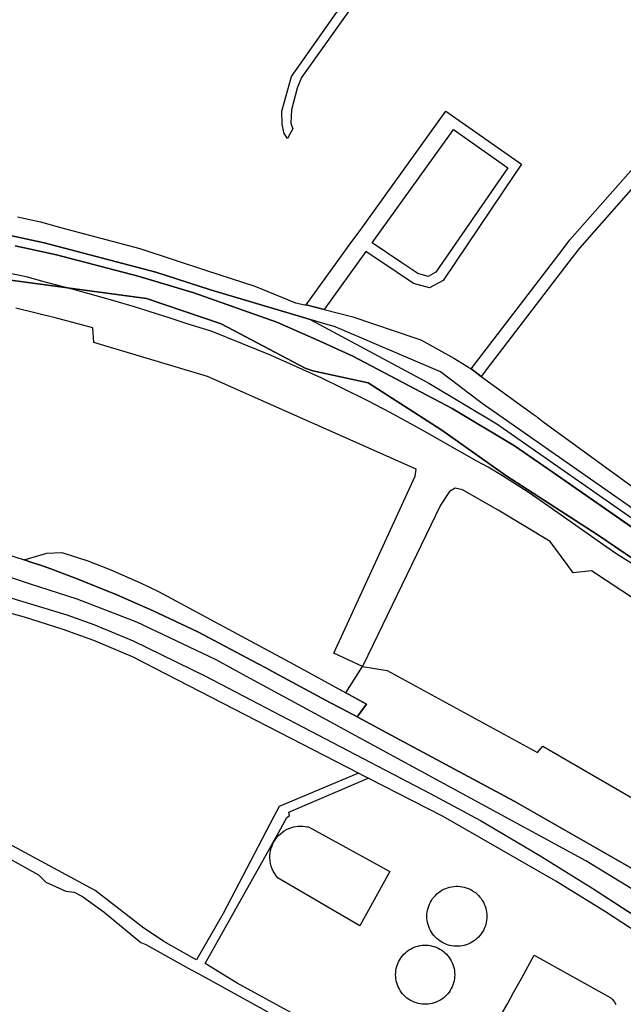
# Model space of a CAD drawing. Header units: metres. Extents: x 89872 to 99175, y 455036 to 468911.
# Tile 166 of 196: x 97212 to 97539, y 461364 to 461896. Entities that reach past the tile are written whole.
import ezdxf

# ---------------------------------------------------------------- set-up
doc = ezdxf.new("R2010")
doc.units = ezdxf.units.M
doc.layers.add('Gemeentegrenzen', color=7, linetype='KG-GEMEENTE')
doc.layers.add('Wegdeel doorgaand', color=1, linetype='Continuous')
doc.layers.add('Waterdeel', color=7, linetype='Continuous', true_color=0x00aaff)
doc.layers.add('Wegdeel', color=7, linetype='Continuous', true_color=0x9a9a9a)
doc.linetypes.add('KG-GEMEENTE', pattern='A,1,-2.25,[5,NLCS.SHX,S=1,R=0,X=0,Y=0],-2.25', length=5.5)

msp = doc.modelspace()

# ---------------------------------------------------------------- linework, layer by layer
at = {"layer": 'Gemeentegrenzen', "flags": 128}
msp.add_lwpolyline([(95578.88, 466353.52), (95618.43, 466338.2), (95618.67, 466338.1), (95619.02, 466337.97), (95625.15, 466335.6), (95636.1, 466331.35), (95729.79, 466295.06), (95828.06, 466257), (95840.45, 466252.07), (95871.9, 466239.55), (96008.37, 466185.25), (96034.32, 466174.92), (96246.74, 466093.48), (96252.48, 466092.71), (96263.39, 466091.24), (96271.48, 466091.87), (96276.06, 466092.22), (96279.27, 466092.78), (96283.08, 466093.44), (96290.47, 466094.72), (96300.79, 466097.49), (96313.23, 466097.38), (96327.84, 466095.09), (96346, 466091.31), (96380.26, 466082.9), (96396.02, 466078.86), (96405.88, 466078.53), (96419.03, 466081.55), (96431.66, 466085.66), (96434.81, 466085.95), (96440.52, 466086.46), (96448.34, 466084.81), (96462.44, 466080.17), (96475.51, 466081.18), (96487.37, 466080.88), (96503.21, 466078.83), (96507.9, 466078.54), (96518.04, 466077.91), (96565.6, 466075.94), (96581.07, 466074.36), (96591.94, 466072.9), (96598.14, 466071.96), (96602.09, 466074.16), (96604.87, 466079.2), (96606.66, 466088.93), (96607.95, 466092.85), (96610.89, 466094.99), (96614.65, 466095.93), (96642.53, 466097.11), (96648.55, 466097.28), (96654.22, 466095.66), (96660.84, 466093.28), (96666.95, 466092), (96674.38, 466091.9), (96683.38, 466094.32), (96690.86, 466096.1), (96698.18, 466097.34), (96707.64, 466097.36), (96725.2, 466093.75), (96741.15, 466092.96), (96746.3, 466092.7), (96774.54, 466088.17), (96810.22, 466085.91), (96825.89, 466085.58), (96834.38, 466086.84), (96845.36, 466090.96), (96858.14, 466097.13), (96863.59, 466099.67), (96872.27, 466103.71), (96878.26, 466105.59), (96884.67, 466107.09), (96901.34, 466108.4), (96913.28, 466109.15), (96929.32, 466111.47), (96962.69, 466115.02), (96972.16, 466116.02), (96973.79, 466095.45), (96976.03, 466078.6), (96980.26, 466068.59), (96981.94, 466057.21), (96982.67, 466043.31), (96982.42, 466039.53), (96978.83, 465985.46), (96978.56, 465981.35), (96977.82, 465945.28), (96977.87, 465944.76), (96979.1, 465931.91), (96980.85, 465913.78), (96983.54, 465885.73), (96986.61, 465853.79), (96986.41, 465839.64), (96985.79, 465832.95), (96984.35, 465817.48), (96984.54, 465795.67), (96987.82, 465778.76), (96989.28, 465778.98), (96990.5, 465778.53), (96990.93, 465777.63), (96990.53, 465775.91), (96989.92, 465775.22), (96988.46, 465774.38), (96996.78, 465745.28), (96997.38, 465743.19), (96997.43, 465743.02), (96997.45, 465742.95), (96999.52, 465735.71), (97004.74, 465717.45), (97004.89, 465717.49), (97004.98, 465717.51), (97012.24, 465719.23), (97012.91, 465715.46), (97013.79, 465710.48), (97013.74, 465705.99), (97019.83, 465684.79), (97020.22, 465683.28), (97021.09, 465679.02), (97021.12, 465678.86), (97025.38, 465657.96), (97030.09, 465648.63), (97041.1, 465633.79), (97041.32, 465633.16), (97041.65, 465632.24), (97044.71, 465623.72), (97053.27, 465599.9), (97073.92, 465542.39), (97108.3, 465446.68), (97119.05, 465418.48), (97122.47, 465407.89), (97124.7, 465401.46), (97142.5, 465350.04), (97160.82, 465301.97), (97166.51, 465288.38), (97174.63, 465268.98), (97186.42, 465241.99), (97203.39, 465205.68), (97206.38, 465199.3), (97208.15, 465196.68), (97239.64, 465133.8), (97243.26, 465127.15), (97272.08, 465074.09), (97272.17, 465073.93), (97287.2, 465047.87), (97292.01, 465039.53), (97292.13, 465039.31), (97301.15, 465023.22), (97301.23, 465023.08), (97314.37, 465000), (97317.28, 464995.66), (97342.18, 464952.11), (97337.16, 464949.43), (97344.96, 464935.53), (97371.46, 464888.33), (97376.81, 464891.35), (97386.61, 464874.11), (97431.45, 464795.15), (97474.34, 464719.63), (97500, 464674.44), (97512.01, 464653.3), (97539.81, 464604.35), (97561.93, 464565.4), (97568.67, 464553.85), (97567.81, 464553.52), (97569.85, 464548.36), (97572.82, 464549.58), (97578.47, 464538.95), (97582.84, 464541.2), (97587.48, 464533.08), (97591.35, 464526.05), (97587.66, 464523.81), (97589.67, 464520.27), (97601.21, 464500), (97608.37, 464487.43), (97624.52, 464459.06), (97633.82, 464442.72), (97653.13, 464408.81), (97656.43, 464403.02), (97666.23, 464385.8), (97675.49, 464369.53), (97676.45, 464370.13), (97684.05, 464374.93), (97691.45, 464362.73), (97696.47, 464354.46), (97701.49, 464346.19), (97706.52, 464337.91), (97706.67, 464337.66), (97711.54, 464329.64), (97719.07, 464317.23), (97724.14, 464308.98), (97729.37, 464300.84), (97732.05, 464296.81), (97734.74, 464292.84), (97753.86, 464269.25), (97755.41, 464267.33), (97779.44, 464237.67), (97781.51, 464235.12), (97781.89, 464234.64), (97789.98, 464229.67), (97794.63, 464226.82), (97809.57, 464226.37), (97836.64, 464226.91), (97846.26, 464222.82), (97861.56, 464216.33), (97871.9, 464212.34), (97883.3, 464207.94), (97886.56, 464208.33), (97895.62, 464209.4), (97906.44, 464210.68), (97935.3, 464224.5), (97963.59, 464238.05), (97967.75, 464240.53), (97971.87, 464243.06), (97975.97, 464245.64), (97980.02, 464248.28), (97984.05, 464250.97), (97988.04, 464253.7), (97991.99, 464256.49), (97995.09, 464258.74), (97995.91, 464259.33), (97999.79, 464262.23), (98003.63, 464265.17), (98006.24, 464267.21), (98007.44, 464268.15), (98011.21, 464271.19), (98014.94, 464274.27), (98018.64, 464277.39), (98022.31, 464280.54), (98025.96, 464283.73), (98029.58, 464286.93), (98033.19, 464290.16), (98036.78, 464293.4), (98040.36, 464296.66), (98043.93, 464299.92), (98047.57, 464303.26), (98051.08, 464306.45), (98054.67, 464309.69), (98058.28, 464312.92), (98061.9, 464316.12), (98065.54, 464319.31), (98069.2, 464322.48), (98072.87, 464325.64), (98076.55, 464328.77), (98080.26, 464331.89), (98083.98, 464334.98), (98087.71, 464338.06), (98091.4, 464341.08), (98095.22, 464344.17), (98099.02, 464347.21), (98102.79, 464350.19), (98106.6, 464353.18), (98110.42, 464356.15), (98111.97, 464357.33), (98112.03, 464357.38), (98114.26, 464359.09), (98118.11, 464362.02), (98121.98, 464364.93), (98125.86, 464367.82), (98129.76, 464370.7), (98133.66, 464373.55), (98137.59, 464376.38), (98141.52, 464379.19), (98145.48, 464381.99), (98149.44, 464384.76), (98153.42, 464387.52), (98157.41, 464390.25), (98161.42, 464392.97), (98165.44, 464395.66), (98169.47, 464398.34), (98173.51, 464400.99), (98177.57, 464403.63), (98181.64, 464406.24), (98185.52, 464408.71), (98185.73, 464408.84), (98189.83, 464411.41), (98193.94, 464413.97), (98198.06, 464416.5), (98202.19, 464419.02), (98206.34, 464421.51), (98210.5, 464423.98), (98214.67, 464426.43), (98218.86, 464428.87), (98218.97, 464428.93), (98219.01, 464428.95), (98219.19, 464429.06), (98223.05, 464431.28), (98227.26, 464433.67), (98231.48, 464436.04), (98235.71, 464438.38), (98239.95, 464440.71), (98244.21, 464443.02), (98248.47, 464445.3), (98252.75, 464447.57), (98257.04, 464449.81), (98261.34, 464452.03), (98265.65, 464454.23), (98269.97, 464456.41), (98274.3, 464458.57), (98278.64, 464460.7), (98283, 464462.82), (98287.31, 464464.89), (98291.63, 464466.93), (98296.16, 464469.05), (98300.51, 464471.06), (98304.91, 464473.08), (98309.3, 464475.11), (98313.71, 464477.15), (98318.07, 464479.21), (98322.28, 464481.24), (98326.76, 464483.47), (98331.06, 464485.69), (98335.32, 464487.99), (98339.53, 464490.37), (98343.68, 464492.85), (98347.78, 464495.42), (98351.83, 464498.08), (98355.81, 464500.82), (98359.74, 464503.65), (98363.6, 464506.57), (98367.39, 464509.57), (98371.12, 464512.66), (98374.78, 464515.82), (98378.38, 464519.07), (98381.89, 464522.39), (98385.34, 464525.79), (98388.71, 464529.26), (98392, 464532.8), (98393.09, 464534.03), (98395.22, 464536.42), (98398.35, 464540.11), (98401.4, 464543.86), (98404.37, 464547.68), (98407.26, 464551.57), (98408.54, 464553.36), (98410.07, 464555.51), (98412.81, 464559.49), (98415.5, 464563.52), (98418.14, 464567.57), (98420.75, 464571.65), (98423.33, 464575.75), (98423.85, 464576.58), (98425.28, 464578.87), (98426.91, 464581.48), (98428.45, 464583.95), (98428.89, 464584.66), (98430.46, 464587.18), (98431.55, 464588.92), (98431.74, 464589.23), (98433.02, 464591.28), (98438.14, 464599.5), (98447.1, 464613.86), (98449.61, 464612.33), (98450.77, 464611.61), (98458.91, 464606.63), (98506.29, 464577.58), (98569.92, 464538.57), (98556.29, 464517.67), (98554.12, 464513.72), (98550.27, 464506.73), (98525.15, 464466.81), (98503.02, 464431.15), (98484.19, 464400.8), (98483.75, 464400.05), (98438.76, 464322.26), (98436.75, 464318.79), (98465.31, 464302.51), (98464.32, 464300.85), (98450.07, 464276.86), (98449.93, 464273.87), (98448.66, 464248.34), (98448.16, 464238.18), (98449, 464233.97), (98449.1, 464233.48), (98449.73, 464230.08), (98450.17, 464226.85), (98450.35, 464222.38), (98450.26, 464217.45), (98449.91, 464213.16), (98449.46, 464207.61), (98448.81, 464203.48), (98448.05, 464199.68), (98453.99, 464200.77), (98465.07, 464203.62), (98500, 464142.66), (98559.1, 464039.53), (98561.77, 464034.87), (98563.25, 464035.68), (98571.99, 464021.83), (98577.08, 464013.76), (98577.17, 464013.56), (98580.85, 464005.45), (98578.97, 464004.74), (98578.17, 464003.98), (98576.67, 464000.02), (98574.7, 463995.11), (98574.12, 463993.92), (98573, 463992.81), (98571.89, 463992.03), (98556.26, 463982.92), (98540.02, 463972.76), (98538.75, 463972.07), (98533.13, 463968.25), (98529.52, 463965.86), (98528.81, 463965.4), (98525.34, 463962.91), (98522.58, 463960.73), (98520.53, 463958.95), (98517.51, 463956.25), (98510.81, 463949.53), (98538.62, 463903.29), (98545.04, 463892.95), (98550.64, 463883.92), (98567.92, 463860.25), (98571.2, 463855.77), (98571.41, 463855.48), (98575.29, 463851.09), (98581.54, 463844), (98587.19, 463837.61), (98622.04, 463794.61), (98639.49, 463773), (98647.15, 463763.51), (98686.85, 463712.04), (98730.33, 463653.75), (98779.25, 463593.55), (98785.67, 463585.55), (98797.33, 463569.72), (98802.16, 463563.09), (98812.27, 463547.98), (98814.92, 463544.15), (98827.45, 463528.98), (98833.74, 463521.26), (98843.83, 463507.42), (98849.16, 463500.12), (98859.17, 463485.81), (98872.51, 463467.93), (98886.88, 463449.8), (98900.98, 463432.02), (98924.87, 463402.18), (98934, 463390.61), (98948.83, 463371.83), (98972.34, 463340.82), (98985.02, 463324.14), (99004.19, 463300.13), (99023.71, 463275.23), (99027.18, 463270.8), (99061.84, 463226.97), (99082.62, 463200.73), (99098.58, 463179.31), (99115.84, 463155.99), (99122.15, 463148.23), (99149.61, 463114.82), (99174.93, 463084.13), (99174.4, 463083.03), (99170.48, 463074.96), (99168.96, 463071.82), (99168.83, 463070.08), (99167.09, 463039.53), (99166.34, 463026.46), (99148.23, 462781.81), (99147.73, 462775.67), (99134.29, 462608.59), (99129.87, 462553.72), (99120.1, 462410), (99117.92, 462378.01), (99116.12, 462351.54), (99100.92, 462133.05), (99097.22, 462082.23), (99095.94, 462039.53), (99094.96, 462006.98), (99092.74, 461944.45), (99089.52, 461937.67), (99087.23, 461932.07), (99086.34, 461929.21), (99085.01, 461922.93), (99083.19, 461912.54), (99082.51, 461909.65), (99081.43, 461905.26), (99080.51, 461902.29), (99079.75, 461899.83), (99068.2, 461869.13), (99033.03, 461776.31), (99026.75, 461759.99), (99009.56, 461709.52), (99000.52, 461686.01), (98992.77, 461666.96), (98989.71, 461658.69), (98988.75, 461656.4), (98988.65, 461656.09), (98987.34, 461652.2), (98984.18, 461641.57), (98981.93, 461632.89), (98980.47, 461627.94), (98978.74, 461622.83), (98964.01, 461584.13), (98949.81, 461547.53), (98946.22, 461537.87), (98942.84, 461527.88), (98935.76, 461506.68), (98926.4, 461480.83), (98925.03, 461477.28), (98921.13, 461468.72), (98905.85, 461436.96), (98898.19, 461420.12), (98896.89, 461416.81), (98896.48, 461415.96), (98895.57, 461410.98), (98887.46, 461373.08), (98885.74, 461365.79), (98884.95, 461360.5), (98884.22, 461354.6), (98884.29, 461349.04), (98884.3, 461343.7), (98884.83, 461335.1), (98884.83, 461334.79), (98884.86, 461330.71), (98884.93, 461327.69), (98884.95, 461326.77), (98884.35, 461324.93), (98883.17, 461321.71), (98872.37, 461290.26), (98867.86, 461279.31), (98865.1, 461272.56), (98861.01, 461264.08), (98856.85, 461256.21), (98853.32, 461249.76), (98848.21, 461241.56), (98843.99, 461234.4), (98840.2, 461227.49), (98836.02, 461218.72), (98829.88, 461205.41), (98822.35, 461190.32), (98816.37, 461177.89), (98812.84, 461169.44), (98810.17, 461163.74), (98806.93, 461155.59), (98803.39, 461146.33), (98794.92, 461125.26), (98792.08, 461118.22), (98789.95, 461113.56), (98787.25, 461107.97), (98784.57, 461102.93), (98781.02, 461097.8), (98774.97, 461089.82), (98765.96, 461077.65), (98759.4, 461069.19), (98756.91, 461066.39), (98754.16, 461064.22), (98750.72, 461061.69), (98744.24, 461057.76), (98739.81, 461055.46), (98736.05, 461054.5), (98731.06, 461053.15), (98728.18, 461052.41), (98724.56, 461050.78), (98720.31, 461048.26), (98717.32, 461045.77), (98714.35, 461042.94), (98711.44, 461040.24), (98710.14, 461039.53), (98709.38, 461039.12), (98707.08, 461038.13), (98704.85, 461037.33), (98702.58, 461036.73), (98700.4, 461036.48), (98699.05, 461036.51), (98696.51, 461036.24), (98693.33, 461035.53), (98689.73, 461034.55), (98686.3, 461033.21), (98684.42, 461032.55), (98676.74, 461028.73), (98670.21, 461025.53), (98663.13, 461021.88), (98657.62, 461018.71), (98649.9, 461013.87), (98642.58, 461009.41), (98638.41, 461006.51), (98631.08, 461001.55), (98626.17, 460998.7), (98620.77, 460995.85), (98615.23, 460992.79), (98608.72, 460989.13), (98602.5, 460985.4), (98596.2, 460981.82), (98592.71, 460979.39), (98590.83, 460978.08), (98584.13, 460972.63), (98577.35, 460966.32), (98569.89, 460958.72), (98563.67, 460951.35), (98559.09, 460944.88), (98554.07, 460937.72), (98544.68, 460924.01), (98538.77, 460915.33), (98535.57, 460909.6), (98531.94, 460902.95), (98530.21, 460899.14), (98523.43, 460884.85), (98520, 460876.5), (98516.01, 460865.72), (98515.17, 460862.29), (98514.88, 460861.1), (98513.43, 460853.44), (98511.87, 460845.6), (98510.62, 460840.03), (98508.84, 460834.59), (98506.55, 460827.62), (98505.06, 460823.57), (98503.59, 460820.29), (98501.9, 460817.72), (98500.02, 460816.86), (98497.82, 460816.95), (98494.61, 460817.44), (98491.08, 460818.6), (98487.24, 460819.8), (98481.43, 460820.62), (98480.98, 460820.1), (98477.51, 460815.71), (98474.86, 460812.63), (98472.47, 460809.86), (98469.82, 460805.99), (98466.11, 460799.13), (98452.34, 460773.77), (98452.15, 460773.67), (98444.23, 460769.41), (98443.09, 460768.8), (98442.44, 460768.44), (98439.97, 460767.12), (98394.09, 460744.72), (98393.04, 460744.26), (98392.58, 460744.05), (98387.07, 460741.44), (98387.02, 460741.42), (98370.66, 460733.69), (98370.19, 460734.14), (98348.85, 460755.02), (98327.67, 460775.81), (98309.85, 460793.63), (98294.48, 460809.41), (98276.89, 460827.64), (98263.18, 460841.96), (98251.22, 460854.89), (98248.54, 460857.83), (98243.8, 460863.6), (98232.21, 460877.47), (98221, 460892.19), (98211.01, 460905.18), (98186.51, 460937.34), (98152.84, 460981.8), (98136.8, 461002.72), (98117.9, 461028.6), (98110.3, 461039.53), (98102.5, 461050.76), (98082.37, 461079.11), (98059.29, 461110.82), (98047.68, 461126.73), (98035.82, 461142.76), (98033.24, 461146.32), (98030.95, 461149.72), (98025.67, 461158.51), (98010.97, 461182.61), (98002.13, 461197.59), (97999.21, 461201.19), (97988.44, 461214.19), (97978.02, 461226.28), (97965.29, 461241.01), (97947.49, 461260.47), (97935.64, 461273.37), (97928.09, 461281.05), (97908.04, 461301.04), (97893.94, 461315), (97878.93, 461329.93), (97878.93, 461329.93), (97871.9, 461337.02), (97860.17, 461348.84), (97860.07, 461348.95), (97855.86, 461353.19), (97840.96, 461368.15), (97831.1, 461378.09), (97817.98, 461390.85), (97814.45, 461394.13), (97805.16, 461402.66), (97804.26, 461403.49), (97803.93, 461403.79), (97796.39, 461410.57), (97779.63, 461425.09), (97766.25, 461436.64), (97757.33, 461443.79), (97736.18, 461461.64), (97732.6, 461464.81), (97723.93, 461472.79), (97702.69, 461490.9), (97692.52, 461498.86), (97665.44, 461520.36), (97656.68, 461527.33), (97645.96, 461535.89), (97640.78, 461539.94), (97635.35, 461543.99), (97598.6, 461568.06), (97586.78, 461575.61), (97583.93, 461577.43), (97565.34, 461588.71), (97549.26, 461598.71), (97535.79, 461607.19), (97529.35, 461611.48), (97498.43, 461633.26), (97487.21, 461641.05), (97473.29, 461649.83), (97465.65, 461654.56), (97459.48, 461657.85), (97430.55, 461674.19), (97412.69, 461684.04), (97400.44, 461690.41), (97386.67, 461697.29), (97375.66, 461702.69), (97365.12, 461707.34), (97347.84, 461715.19), (97332.78, 461721.25), (97315.81, 461728.09), (97303.37, 461731.93), (97293.64, 461735.19), (97274.93, 461741.06), (97261.39, 461745.09), (97241.38, 461750.6), (97226.8, 461754.47), (97216.52, 461757.22), (97210.65, 461758.52), (97192.92, 461761.9), (97182.35, 461763.45), (97173.74, 461764.57), (97156.42, 461766.51), (97146.01, 461767.41), (97136.46, 461768.02), (97129.7, 461768.7), (97120.49, 461769.17), (97111.19, 461769.48), (97090.55, 461768.98), (97054.56, 461767.38), (96998.33, 461764.59), (96940.52, 461760.84), (96903.94, 461758.84), (96875.4, 461757.36), (96867.15, 461756.98), (96860.8, 461756.92), (96824.87, 461758.72), (96773.8, 461761.34), (96754.45, 461762.96), (96667.65, 461771.39), (96667.21, 461771.48), (96653.7, 461774.27), (96621.22, 461780.67), (96601.6, 461784.72), (96584.29, 461788.88), (96564.63, 461793.82), (96550.11, 461797.72), (96526.93, 461804.7), (96505.06, 461811.9), (96487.91, 461817.9), (96458.22, 461828.56), (96437.44, 461836.22), (96422.1, 461842.97), (96400.27, 461852.89), (96373.52, 461866.22), (96353.86, 461876.2), (96329.14, 461890.13), (96311.77, 461900.27), (96298.45, 461908.39), (96281.03, 461919.95), (96269.99, 461928.22), (96257.87, 461937.4), (96243.77, 461948.97), (96239.56, 461952.48), (96239.19, 461952.79), (96223.34, 461966.95), (96214.62, 461974.86), (96174.36, 462017.25), (96165.87, 462026.56), (96160.97, 462032.11), (96155.08, 462039.53), (96137.49, 462061.69), (96123.09, 462079.81), (96108.76, 462099.05), (96103.59, 462105.96), (96092.08, 462121.55), (96087.06, 462128.6), (96070.74, 462153.56), (96053.34, 462180.5), (96027.51, 462225.12), (96003.22, 462272.3), (95985.38, 462309.33), (95969.22, 462349.49), (95953.01, 462392.36), (95937.38, 462437.15), (95936.4, 462440.4), (95924.03, 462475.33), (95920.63, 462486.29)], dxfattribs=at)
at = {"layer": 'Waterdeel', "lineweight": -3}
for p, q in [((97195.92, 461587.38), (97237.78, 461574.78)), ((97214.8, 461573.41), (97188.12, 461580.84)), ((97235.8, 461566.84), (97214.8, 461573.41)), ((97237.78, 461574.78), (97252.32, 461569.54)), ((97252.42, 461560.94), (97235.8, 461566.84)), ((97252.32, 461569.54), (97273.64, 461560.62)), ((97273.2, 461551.97), (97252.42, 461560.94)), ((97273.64, 461560.62), (97312.79, 461541.62)), ((97395.43, 461489.16), (97273.2, 461551.97)), ((97312.79, 461541.62), (97434.32, 461478.23)), ((97398.18, 461487.75), (97395.43, 461489.16)), ((97400.64, 461486.49), (97398.18, 461487.75)), ((97441.18, 461465.77), (97400.64, 461486.49)), ((97434.32, 461478.23), (97461.46, 461463.49)), ((97502.2, 461430.77), (97441.18, 461465.77)), ((97355.33, 461457.94), (97356.58, 461458.66)), ((97356.58, 461458.66), (97357.73, 461459.21)), ((97357.73, 461459.21), (97358.9, 461459.66)), ((97358.9, 461459.66), (97360.29, 461460.07)), ((97360.29, 461460.07), (97361.63, 461460.35)), ((97361.63, 461460.35), (97362.87, 461460.51)), ((97362.87, 461460.51), (97364.17, 461460.58)), ((97364.17, 461460.58), (97365.46, 461460.54)), ((97365.46, 461460.54), (97366.67, 461460.42)), ((97366.67, 461460.42), (97367.76, 461460.23)), ((97367.76, 461460.23), (97368.41, 461460.08)), ((97368.41, 461460.08), (97412.46, 461436.08)), ((97461.46, 461463.49), (97493.24, 461444.88)), ((97350.49, 461453.07), (97351.4, 461454.47)), ((97351.4, 461454.47), (97352.31, 461455.48)), ((97352.31, 461455.48), (97353.26, 461456.38)), ((97353.26, 461456.38), (97354.2, 461457.15)), ((97354.2, 461457.15), (97355.33, 461457.94)), ((97347.95, 461447.38), (97348.07, 461447.83)), ((97348.07, 461447.83), (97348.28, 461448.63)), ((97348.28, 461448.63), (97348.73, 461449.92)), ((97348.73, 461449.92), (97349.2, 461451.02)), ((97349.2, 461451.02), (97349.72, 461452.01)), ((97349.72, 461452.01), (97350.49, 461453.07)), ((97347.57, 461443.22), (97347.58, 461444.57)), ((97347.68, 461441.75), (97347.57, 461443.22)), ((97347.58, 461444.57), (97347.71, 461445.97)), ((97347.71, 461445.97), (97347.95, 461447.38)), ((97493.24, 461444.88), (97522.12, 461426.85)), ((97347.92, 461440.32), (97347.68, 461441.75)), ((97348.27, 461438.93), (97347.92, 461440.32)), ((97348.81, 461437.41), (97348.27, 461438.93)), ((97349.41, 461436.11), (97348.81, 461437.41)), ((97350.01, 461435.03), (97349.41, 461436.11)), ((97350.93, 461433.67), (97350.01, 461435.03)), ((97352, 461432.39), (97350.93, 461433.67)), ((97396.18, 461406.7), (97352, 461432.39)), ((97412.46, 461436.08), (97396.18, 461406.7)), ((97441.58, 461426.38), (97442.62, 461426.84)), ((97442.62, 461426.84), (97443.68, 461427.22)), ((97443.68, 461427.22), (97444.77, 461427.53)), ((97444.77, 461427.53), (97445.87, 461427.77)), ((97445.87, 461427.77), (97446.99, 461427.93)), ((97446.99, 461427.93), (97448.12, 461428.01)), ((97448.12, 461428.01), (97449.25, 461428.01)), ((97449.25, 461428.01), (97450.38, 461427.93)), ((97450.38, 461427.93), (97451.5, 461427.77)), ((97451.5, 461427.77), (97452.61, 461427.53)), ((97452.61, 461427.53), (97453.7, 461427.22)), ((97453.7, 461427.22), (97454.76, 461426.84)), ((97454.76, 461426.84), (97455.79, 461426.38)), ((97529.1, 461414.14), (97502.2, 461430.77)), ((97522.12, 461426.85), (97556.82, 461404.36)), ((97434.94, 461420.4), (97435.57, 461421.33)), ((97435.57, 461421.33), (97436.27, 461422.22)), ((97436.27, 461422.22), (97437.03, 461423.07)), ((97437.03, 461423.07), (97437.84, 461423.85)), ((97437.84, 461423.85), (97438.71, 461424.58)), ((97438.71, 461424.58), (97439.62, 461425.24)), ((97439.62, 461425.24), (97440.58, 461425.84)), ((97440.58, 461425.84), (97441.58, 461426.38)), ((97455.79, 461426.38), (97456.79, 461425.84)), ((97456.79, 461425.84), (97457.75, 461425.24)), ((97457.75, 461425.24), (97458.67, 461424.58)), ((97458.67, 461424.58), (97459.53, 461423.85)), ((97459.53, 461423.85), (97460.35, 461423.07)), ((97460.35, 461423.07), (97461.1, 461422.22)), ((97461.1, 461422.22), (97461.8, 461421.33)), ((97461.8, 461421.33), (97462.43, 461420.4)), ((97432.83, 461415.18), (97433.1, 461416.27)), ((97433.1, 461416.27), (97433.46, 461417.35)), ((97433.46, 461417.35), (97433.88, 461418.4)), ((97433.88, 461418.4), (97434.36, 461419.38)), ((97434.36, 461419.38), (97434.94, 461420.4)), ((97462.43, 461420.4), (97463, 461419.42)), ((97463, 461419.42), (97463.5, 461418.4)), ((97463.5, 461418.4), (97463.92, 461417.35)), ((97463.92, 461417.35), (97464.27, 461416.27)), ((97464.27, 461416.27), (97464.54, 461415.18)), ((97432.48, 461411.8), (97432.52, 461412.94)), ((97432.52, 461410.67), (97432.48, 461411.8)), ((97432.52, 461412.94), (97432.63, 461414.06)), ((97432.63, 461409.55), (97432.52, 461410.67)), ((97432.63, 461414.06), (97432.83, 461415.18)), ((97464.54, 461415.18), (97464.74, 461414.06)), ((97464.74, 461414.06), (97464.86, 461412.94)), ((97464.86, 461410.67), (97464.74, 461409.55)), ((97464.86, 461412.94), (97464.9, 461411.8)), ((97464.9, 461411.8), (97464.86, 461410.67)), ((97554.69, 461397.3), (97529.1, 461414.14)), ((97432.83, 461408.43), (97432.63, 461409.55)), ((97433.1, 461407.34), (97432.83, 461408.43)), ((97433.46, 461406.26), (97433.1, 461407.34)), ((97433.88, 461405.21), (97433.46, 461406.26)), ((97463.92, 461406.26), (97463.5, 461405.21)), ((97464.27, 461407.34), (97463.92, 461406.26)), ((97464.54, 461408.43), (97464.27, 461407.34)), ((97464.74, 461409.55), (97464.54, 461408.43)), ((97434.38, 461404.2), (97433.88, 461405.21)), ((97434.94, 461403.22), (97434.38, 461404.2)), ((97435.57, 461402.28), (97434.94, 461403.22)), ((97436.27, 461401.39), (97435.57, 461402.28)), ((97437.03, 461400.54), (97436.27, 461401.39)), ((97437.84, 461399.76), (97437.03, 461400.54)), ((97460.35, 461400.54), (97459.53, 461399.76)), ((97461.1, 461401.39), (97460.35, 461400.54)), ((97461.8, 461402.28), (97461.1, 461401.39)), ((97462.43, 461403.22), (97461.8, 461402.28)), ((97463, 461404.2), (97462.43, 461403.22)), ((97463.5, 461405.21), (97463, 461404.2)), ((97424.52, 461394.57), (97425.54, 461395.03)), ((97425.54, 461395.03), (97426.58, 461395.41)), ((97426.58, 461395.41), (97427.66, 461395.72)), ((97427.66, 461395.72), (97428.75, 461395.95)), ((97428.75, 461395.95), (97429.85, 461396.1)), ((97429.85, 461396.1), (97430.97, 461396.18)), ((97430.97, 461396.18), (97432.08, 461396.18)), ((97432.08, 461396.18), (97433.19, 461396.1)), ((97433.19, 461396.1), (97434.3, 461395.95)), ((97434.3, 461395.95), (97435.39, 461395.72)), ((97435.39, 461395.72), (97436.46, 461395.41)), ((97436.46, 461395.41), (97437.51, 461395.03)), ((97437.51, 461395.03), (97438.53, 461394.57)), ((97438.71, 461399.03), (97437.84, 461399.76)), ((97439.62, 461398.37), (97438.71, 461399.03)), ((97440.58, 461397.77), (97439.62, 461398.37)), ((97441.58, 461397.24), (97440.58, 461397.77)), ((97442.62, 461396.78), (97441.58, 461397.24)), ((97443.68, 461396.39), (97442.62, 461396.78)), ((97444.77, 461396.08), (97443.68, 461396.39)), ((97445.87, 461395.84), (97444.77, 461396.08)), ((97446.99, 461395.68), (97445.87, 461395.84)), ((97448.12, 461395.6), (97446.99, 461395.68)), ((97449.25, 461395.6), (97448.12, 461395.6)), ((97450.38, 461395.68), (97449.25, 461395.6)), ((97451.5, 461395.84), (97450.38, 461395.68)), ((97452.61, 461396.08), (97451.5, 461395.84)), ((97453.7, 461396.39), (97452.61, 461396.08)), ((97454.76, 461396.78), (97453.7, 461396.39)), ((97455.79, 461397.24), (97454.76, 461396.78)), ((97456.79, 461397.77), (97455.79, 461397.24)), ((97457.75, 461398.37), (97456.79, 461397.77)), ((97458.67, 461399.03), (97457.75, 461398.37)), ((97459.53, 461399.76), (97458.67, 461399.03)), ((97417.97, 461388.68), (97418.59, 461389.6)), ((97418.59, 461389.6), (97419.28, 461390.48)), ((97419.28, 461390.48), (97420.03, 461391.31)), ((97420.03, 461391.31), (97420.83, 461392.09)), ((97420.83, 461392.09), (97421.68, 461392.8)), ((97421.68, 461392.8), (97422.59, 461393.46)), ((97422.59, 461393.46), (97423.53, 461394.05)), ((97423.53, 461394.05), (97424.52, 461394.57)), ((97438.53, 461394.57), (97439.51, 461394.05)), ((97439.51, 461394.05), (97440.46, 461393.46)), ((97440.46, 461393.46), (97441.36, 461392.8)), ((97441.36, 461392.8), (97442.22, 461392.09)), ((97442.22, 461392.09), (97443.02, 461391.31)), ((97443.02, 461391.31), (97443.77, 461390.48)), ((97443.77, 461390.48), (97444.45, 461389.6)), ((97444.45, 461389.6), (97445.08, 461388.68)), ((97487.28, 461384.89), (97490.53, 461390.75)), ((97490.53, 461390.75), (97531.93, 461367.8)), ((97415.89, 461383.53), (97416.16, 461384.61)), ((97416.16, 461384.61), (97416.5, 461385.67)), ((97416.5, 461385.67), (97416.92, 461386.71)), ((97416.92, 461386.71), (97417.33, 461387.55)), ((97417.33, 461387.55), (97417.97, 461388.68)), ((97445.08, 461388.68), (97445.64, 461387.71)), ((97445.64, 461387.71), (97446.12, 461386.71)), ((97446.12, 461386.71), (97446.54, 461385.67)), ((97446.54, 461385.67), (97446.89, 461384.61)), ((97446.89, 461384.61), (97447.16, 461383.53)), ((97483.57, 461378.2), (97487.28, 461384.89)), ((97415.54, 461380.21), (97415.58, 461381.32)), ((97415.58, 461379.09), (97415.54, 461380.21)), ((97415.58, 461381.32), (97415.7, 461382.43)), ((97415.7, 461377.98), (97415.58, 461379.09)), ((97415.7, 461382.43), (97415.89, 461383.53)), ((97447.16, 461383.53), (97447.35, 461382.43)), ((97447.35, 461382.43), (97447.47, 461381.32)), ((97447.47, 461379.09), (97447.35, 461377.98)), ((97447.47, 461381.32), (97447.51, 461380.21)), ((97447.51, 461380.21), (97447.47, 461379.09)), ((97415.89, 461376.88), (97415.7, 461377.98)), ((97416.16, 461375.8), (97415.89, 461376.88)), ((97416.5, 461374.74), (97416.16, 461375.8)), ((97416.92, 461373.71), (97416.5, 461374.74)), ((97417.41, 461372.7), (97416.92, 461373.71)), ((97446.12, 461373.71), (97445.64, 461372.7)), ((97446.54, 461374.74), (97446.12, 461373.71)), ((97446.89, 461375.8), (97446.54, 461374.74)), ((97447.16, 461376.88), (97446.89, 461375.8)), ((97447.35, 461377.98), (97447.16, 461376.88)), ((97479.34, 461370.56), (97483.57, 461378.2)), ((97417.97, 461371.74), (97417.41, 461372.7)), ((97418.59, 461370.81), (97417.97, 461371.74)), ((97419.28, 461369.93), (97418.59, 461370.81)), ((97420.03, 461369.1), (97419.28, 461369.93)), ((97420.83, 461368.33), (97420.03, 461369.1)), ((97421.68, 461367.61), (97420.83, 461368.33)), ((97442.22, 461368.33), (97441.36, 461367.61)), ((97443.02, 461369.1), (97442.22, 461368.33)), ((97443.77, 461369.93), (97443.02, 461369.1)), ((97444.45, 461370.81), (97443.77, 461369.93)), ((97445.08, 461371.74), (97444.45, 461370.81)), ((97445.64, 461372.7), (97445.08, 461371.74)), ((97476, 461364.53), (97479.34, 461370.56)), ((97422.59, 461366.96), (97421.68, 461367.61)), ((97423.53, 461366.36), (97422.59, 461366.96)), ((97424.52, 461365.84), (97423.53, 461366.36)), ((97425.54, 461365.39), (97424.52, 461365.84)), ((97426.58, 461365.01), (97425.54, 461365.39)), ((97427.66, 461364.7), (97426.58, 461365.01)), ((97428.75, 461364.47), (97427.66, 461364.7)), ((97429.85, 461364.31), (97428.75, 461364.47)), ((97430.97, 461364.23), (97429.85, 461364.31)), ((97432.08, 461364.23), (97430.97, 461364.23)), ((97433.19, 461364.31), (97432.08, 461364.23)), ((97434.3, 461364.47), (97433.19, 461364.31)), ((97435.39, 461364.7), (97434.3, 461364.47)), ((97436.46, 461365.01), (97435.39, 461364.7)), ((97437.51, 461365.39), (97436.46, 461365.01)), ((97438.53, 461365.84), (97437.51, 461365.39)), ((97439.51, 461366.36), (97438.53, 461365.84)), ((97440.46, 461366.96), (97439.51, 461366.36)), ((97441.36, 461367.61), (97440.46, 461366.96)), ((97472.14, 461357.57), (97476, 461364.53)), ((97531.93, 461367.8), (97532.7, 461366.92)), ((97532.7, 461366.92), (97533.64, 461365.67)), ((97533.64, 461365.67), (97534.54, 461364.2))]:
    msp.add_line(p, q, dxfattribs=at)
for points in [[(97209.8, 461774.16), (97232.12, 461769.38), (97276.35, 461757.82), (97306.44, 461748.85), (97351.27, 461732.91), (97374.18, 461722.94), (97392.5, 461714.57), (97446.12, 461686.29), (97479.9, 461666.09), (97500.73, 461651.61), (97583.2, 461594.29), (97589.47, 461590.85), (97616.53, 461573.67), (97654.39, 461545.47), (97664.56, 461537.06), (97679.5, 461526.3), (97757.71, 461463.68), (97760.2, 461464.71), (97762.31, 461465.58), (97766.63, 461467.36), (97771.58, 461469.4), (97798.12, 461480.34)], [(97806.27, 461401.69), (97780.43, 461427.34), (97764.17, 461442.16), (97738.65, 461464.94), (97733.03, 461469.59), (97715.62, 461485.38), (97654.89, 461533.69), (97596.98, 461569.88), (97563.2, 461591.88), (97525.09, 461617.88), (97475.08, 461650.09), (97440.48, 461674.5), (97400.69, 461700.16), (97370.72, 461706.66), (97366.72, 461708.03), (97321.19, 461732.09), (97280.87, 461745.84), (97189.91, 461758.09), (97127.8, 461763.31), (97076.3, 461763.12), (96999.55, 461759.69), (96893.91, 461755.69), (96800.16, 461757.06)], [(97189.91, 461758.09), (97280.87, 461745.84), (97321.19, 461732.09), (97366.72, 461708.03), (97370.72, 461706.66), (97400.69, 461700.16), (97440.48, 461674.5), (97475.08, 461650.09), (97525.09, 461617.88), (97563.2, 461591.88)], [(97578.66, 461560.95), (97521.53, 461598.52), (97511.54, 461597.52), (97508.26, 461601.96), (97499.13, 461614.32), (97470.92, 461631.38), (97451.67, 461642.32), (97447.74, 461643.2), (97444.67, 461641.45), (97439.86, 461634.01), (97403.18, 461558.4), (97397.56, 461546.82), (97382.08, 461554.01), (97426.08, 461649.76), (97426.74, 461653.48), (97313.89, 461703.61), (97252.39, 461721.98), (97251.81, 461729.95), (97232.21, 461735.12), (97210.12, 461740.46)]]:
    msp.add_lwpolyline(points, dxfattribs=at)
at = {"layer": 'Wegdeel'}
for p, q in [((97373.86, 461886.54), (97418.98, 461950.69)), ((97423.64, 461948.13), (97364.6, 461865.21)), ((97365.66, 461874.88), (97373.86, 461886.54)), ((97359.19, 461865.68), (97365.66, 461874.88)), ((97354.04, 461846.95), (97359.19, 461865.68)), ((97364.6, 461865.21), (97362.3, 461859.44)), ((97362.3, 461859.44), (97359.19, 461847.83)), ((97359.19, 461847.83), (97358.86, 461840.62)), ((97509.82, 461777.47), (97574.23, 461850.51)), ((97354.2, 461839.75), (97354.04, 461846.95)), ((97579.4, 461846.12), (97522.9, 461782.04)), ((97355.35, 461835), (97354.2, 461839.75)), ((97360.01, 461837.52), (97358.6, 461835.01)), ((97358.86, 461840.62), (97360.01, 461837.52)), ((97357.09, 461832.33), (97355.35, 461835)), ((97358.6, 461835.01), (97357.09, 461832.33)), ((97203.92, 461780.5), (97225.6, 461775.88)), ((97522.9, 461782.04), (97514.91, 461772.98)), ((97232.12, 461769.38), (97209.8, 461774.16)), ((97225.6, 461775.88), (97285.83, 461759.98)), ((97505.57, 461771.95), (97509.82, 461777.47)), ((97514.91, 461772.98), (97512.99, 461770.48)), ((97276.35, 461757.82), (97232.12, 461769.38)), ((97456.42, 461707.68), (97505.57, 461771.95)), ((97510.96, 461767.83), (97509.24, 461765.59)), ((97512.99, 461770.48), (97510.96, 461767.83)), ((97509.24, 461765.59), (97466.87, 461710.17)), ((97306.44, 461748.85), (97276.35, 461757.82)), ((97285.83, 461759.98), (97315.5, 461750.47)), ((97351.27, 461732.91), (97306.44, 461748.85)), ((97315.5, 461750.47), (97365.28, 461735.63)), ((97365.28, 461735.63), (97369.37, 461734.41)), ((97374.18, 461722.94), (97351.27, 461732.91)), ((97369.37, 461734.41), (97433.54, 461700.07)), ((97392.5, 461714.57), (97374.18, 461722.94)), ((97446.12, 461686.29), (97392.5, 461714.57)), ((97466.87, 461710.17), (97461.88, 461703.66)), ((97458.53, 461706.13), (97456.42, 461707.68)), ((97461.88, 461703.66), (97458.53, 461706.13)), ((97433.54, 461700.07), (97470.26, 461678.03)), ((97479.9, 461666.09), (97446.12, 461686.29)), ((97470.26, 461678.03), (97573.29, 461606.13)), ((97500.73, 461651.61), (97479.9, 461666.09)), ((97583.2, 461594.29), (97500.73, 461651.61)), ((97214.77, 461604.43), (97226.9, 461608.17)), ((97226.9, 461608.17), (97234.99, 461608.53)), ((97234.99, 461608.53), (97249.19, 461603.93)), ((97219.43, 461602.94), (97214.77, 461604.43)), ((97223.61, 461601.61), (97219.43, 461602.94)), ((97249.19, 461603.93), (97261.6, 461599.08)), ((97229.11, 461599.55), (97223.61, 461601.61)), ((97244.35, 461593.85), (97229.11, 461599.55)), ((97261.6, 461599.08), (97278.26, 461591.72)), ((97264.89, 461585.52), (97244.35, 461593.85)), ((97278.26, 461591.72), (97287.29, 461587.41)), ((97287.29, 461587.41), (97360.31, 461548.17)), ((97284.46, 461576.99), (97264.89, 461585.52)), ((97308.69, 461565.55), (97284.46, 461576.99)), ((97341.24, 461548.26), (97308.69, 461565.55)), ((97345.43, 461546.02), (97341.24, 461548.26)), ((97350.25, 461543.44), (97345.43, 461546.02)), ((97360.31, 461548.17), (97388.63, 461532.57)), ((97388.63, 461532.57), (97397.56, 461546.82)), ((97397.56, 461546.82), (97410.93, 461544.65)), ((97410.93, 461544.65), (97492.2, 461500.27)), ((97380.43, 461527.26), (97350.25, 461543.44)), ((97388.63, 461532.57), (97399.88, 461526.38)), ((97399.88, 461526.38), (97388.63, 461532.57)), ((97385.57, 461524.5), (97380.43, 461527.26)), ((97389.7, 461522.29), (97385.57, 461524.5)), ((97399.88, 461526.38), (97394.75, 461519.57)), ((97394.75, 461519.57), (97399.88, 461526.38)), ((97394.75, 461519.57), (97389.7, 461522.29)), ((97415.55, 461508.42), (97394.75, 461519.57)), ((97454.8, 461487.37), (97415.55, 461508.42)), ((97492.2, 461500.27), (97495.12, 461503.78)), ((97495.12, 461503.78), (97543.65, 461475.71)), ((97479.62, 461474.05), (97454.8, 461487.37)), ((97542.8, 461438), (97479.62, 461474.05))]:
    msp.add_line(p, q, dxfattribs=at)
for points in [[(97395.76, 461781.88), (97442.64, 461847.05), (97483.66, 461818.33), (97479.89, 461812.74), (97441.32, 461755.48), (97433.8, 461751.5), (97425.17, 461753.93), (97416.38, 461759.81), (97399.45, 461771.15), (97376.91, 461739.82), (97372.75, 461740.87), (97367.26, 461742.26), (97391.94, 461776.58)], [(97418.87, 461765.07), (97402.81, 461775.82), (97445.26, 461834.84), (97446.87, 461837.07), (97476.3, 461816.46), (97437.38, 461759.91), (97433.14, 461757.66), (97427.61, 461759.22)]]:
    msp.add_lwpolyline(points, close=True, dxfattribs=at)
for points in [[(97651.83, 461330.55), (97616.39, 461364.41), (97623.13, 461369.95), (97588.16, 461396.3), (97564.9, 461412.58), (97543, 461426.73), (97518.39, 461441.85), (97389.79, 461511.72), (97380.47, 461516.78), (97345.96, 461535.53), (97336.98, 461540.41), (97318.58, 461550.41), (97275.55, 461570.76), (97243.38, 461583.17), (97218.16, 461591.39), (97207.88, 461594.74)], [(97195.92, 461587.38), (97237.78, 461574.78), (97252.32, 461569.54), (97273.64, 461560.62), (97312.79, 461541.62), (97434.32, 461478.23), (97461.46, 461463.49), (97493.24, 461444.88), (97522.12, 461426.85), (97556.82, 461404.36), (97576.2, 461391.18), (97600.75, 461373.6), (97605.09, 461370.49), (97613.03, 461365.01), (97616.9, 461361.73)], [(97374.31, 461351.23), (97329.91, 461375.73), (97312.63, 461386.23), (97348.01, 461449.46), (97350.06, 461453.13), (97352.34, 461457.21), (97356.81, 461465.21), (97358.1, 461466.34), (97357.89, 461468.03), (97400.64, 461486.49), (97398.18, 461487.75), (97395.43, 461489.16), (97352.54, 461471.12), (97349.74, 461465.74), (97322.36, 461413.25), (97307.92, 461388.22), (97306.86, 461388.81), (97290.21, 461398.16), (97285.76, 461401.15), (97279.49, 461405.38), (97253.02, 461425.72), (97163.57, 461474.07)], [(97203.7, 461444.71), (97222.51, 461434.2), (97226.45, 461430.27), (97237.16, 461425.45), (97241.76, 461424.8), (97246.16, 461422.43), (97258.02, 461414.09), (97277.85, 461397.67), (97280.46, 461396.46), (97304.98, 461382.9), (97309.43, 461380.45), (97374.36, 461344.56)]]:
    msp.add_lwpolyline(points, dxfattribs=at)
at = {"layer": 'Wegdeel doorgaand'}
for points in [[(97211.02, 461789.85), (97223.6, 461787.18), (97235.12, 461784.04), (97277.25, 461772.77), (97313.23, 461760.89), (97339.42, 461752.5), (97361.48, 461743.34), (97366.49, 461742.38), (97367.26, 461742.26), (97372.75, 461740.87), (97376.91, 461739.82), (97392.34, 461735.92), (97426.42, 461724.38), (97429.22, 461723.39), (97447.01, 461713.44), (97456.42, 461707.68), (97458.53, 461706.13), (97461.88, 461703.66), (97489.96, 461683.16), (97491.47, 461682.06), (97495.21, 461679.34), (97557.33, 461634.1)], [(97566.31, 461616.36), (97462.41, 461688.97), (97455, 461694.61), (97449.6, 461698.72), (97439.87, 461706.12), (97382.95, 461730.37), (97374.82, 461732.79), (97369.37, 461734.41), (97365.28, 461735.63), (97315.5, 461750.47), (97285.83, 461759.98), (97225.6, 461775.88), (97203.92, 461780.5)], [(97190.86, 461612.08), (97214.77, 461604.43), (97219.43, 461602.94), (97223.61, 461601.61), (97229.11, 461599.55), (97244.35, 461593.85), (97264.89, 461585.52), (97284.46, 461576.99), (97308.69, 461565.55), (97341.24, 461548.26), (97345.43, 461546.02), (97350.25, 461543.44), (97380.43, 461527.26), (97385.57, 461524.5), (97389.7, 461522.29), (97394.75, 461519.57), (97415.55, 461508.42), (97454.8, 461487.37), (97479.62, 461474.05), (97542.8, 461438)], [(97543, 461426.73), (97518.39, 461441.85), (97389.79, 461511.72), (97380.47, 461516.78), (97345.96, 461535.53), (97336.98, 461540.41), (97318.58, 461550.41), (97275.55, 461570.76), (97243.38, 461583.17), (97218.16, 461591.39), (97207.88, 461594.74)]]:
    msp.add_lwpolyline(points, dxfattribs=at)

doc.saveas('drawing.dxf')
